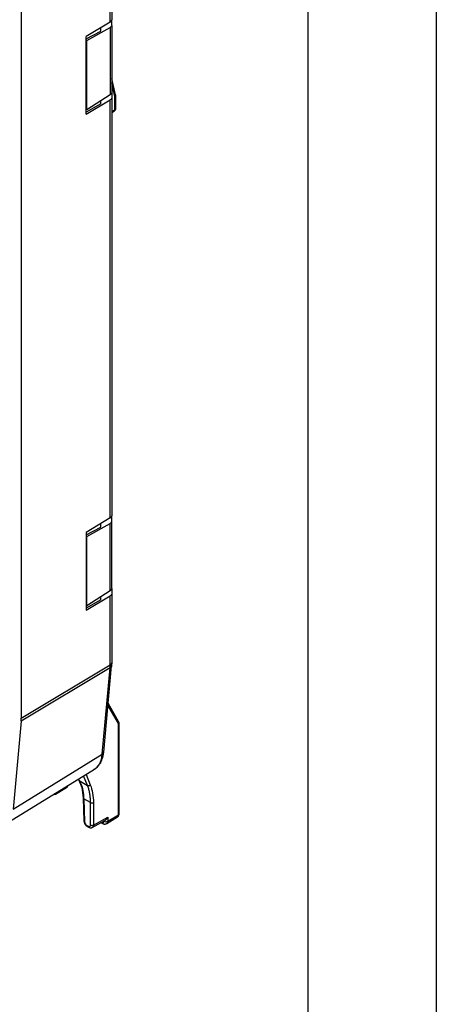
# Model space of a CAD drawing. Header units: millimetres. Extents: x 0 to 559, y 0 to 432.
# Tile 21 of 26: x 518 to 559, y 236 to 333. Entities that reach past the tile are written whole.
import ezdxf

# ---------------------------------------------------------------- set-up
doc = ezdxf.new("R2010")
doc.units = ezdxf.units.MM
doc.header["$LTSCALE"] = 2
doc.layers.add('TEXT', color=140, linetype='Continuous', lineweight=25)

msp = doc.modelspace()

# ---------------------------------------------------------------- linework, layer by layer
at = {"color": 7, "linetype": 'Continuous'}
msp.add_line((558.805, 431.805), (558.805, 0.005), dxfattribs=at)
for p, q in [((526.595, 332.754), (526.595, 339.553)), ((526.736, 339.753), (526.736, 332.957)), ((517.793, 334.3), (517.793, 263.996)), ((526.595, 332.754), (524.22, 331.31)), ((526.736, 332.415), (526.736, 332.957)), ((524.22, 331.083), (525.648, 331.85)), ((524.282, 330.936), (526.595, 332.224)), ((525.648, 331.85), (525.648, 332.178)), ((526.595, 332.224), (526.595, 325.588)), ((526.736, 332.415), (526.736, 325.798)), ((524.22, 323.662), (524.22, 331.31)), ((524.282, 330.936), (524.22, 330.972)), ((524.282, 324.11), (524.282, 330.936)), ((527.128, 325.572), (526.736, 327.158)), ((527.062, 325.41), (526.736, 326.73)), ((524.22, 323.662), (526.595, 325.057)), ((524.282, 324.11), (526.595, 325.588)), ((525.648, 324.658), (525.648, 324.982)), ((526.595, 283.762), (526.595, 325.057)), ((526.736, 325.798), (526.736, 325.256)), ((526.736, 325.256), (526.736, 283.965)), ((527.062, 324.088), (527.062, 325.41)), ((527.135, 324.19), (527.135, 325.512)), ((525.648, 324.658), (524.22, 323.848)), ((524.282, 324.11), (524.22, 324.146)), ((526.736, 323.899), (527.062, 324.088)), ((526.736, 323.815), (527.01, 323.973)), ((526.595, 283.762), (524.22, 282.317)), ((524.282, 281.944), (526.595, 283.232)), ((525.648, 282.857), (525.648, 283.186)), ((526.595, 276.595), (526.595, 283.232)), ((526.736, 283.423), (526.736, 283.965)), ((526.736, 276.805), (526.736, 283.423)), ((524.22, 282.09), (525.648, 282.857)), ((524.22, 282.317), (524.22, 274.669)), ((524.282, 281.944), (524.22, 281.98)), ((524.282, 275.117), (524.282, 281.944)), ((524.282, 275.117), (526.595, 276.595)), ((526.736, 276.805), (526.736, 276.263)), ((526.736, 276.263), (526.736, 269.467)), ((524.22, 274.669), (526.595, 276.065)), ((525.648, 275.665), (524.22, 274.855)), ((525.648, 275.665), (525.648, 275.99)), ((526.595, 269.267), (526.595, 276.065)), ((524.282, 275.117), (524.22, 275.153)), ((526.721, 269.144), (526.735, 269.428)), ((526.736, 269.467), (526.735, 269.418)), ((526.581, 268.95), (517.779, 263.679)), ((517.793, 263.996), (526.595, 269.267)), ((525.805, 260.431), (526.581, 268.95)), ((525.945, 260.628), (526.721, 269.144)), ((526.735, 269.389), (526.735, 269.392)), ((527.409, 263.445), (526.369, 265.279)), ((527.451, 263.6), (526.387, 265.476)), ((517.779, 263.679), (516.988, 254.997)), ((527.409, 254.452), (527.409, 263.445)), ((527.464, 254.532), (527.464, 263.563)), ((516.988, 254.997), (525.805, 260.431)), ((516.206, 253.502), (525.027, 258.939)), ((523.425, 257.951), (523.517, 257.82)), ((523.48, 257.849), (523.782, 257.142)), ((523.517, 257.82), (524.348, 257.341)), ((524.348, 257.341), (523.963, 258.283)), ((524.203, 258.431), (524.625, 257.396)), ((521.179, 256.49), (522.275, 257.123)), ((523.782, 257.142), (523.914, 256.108)), ((523.914, 256.108), (523.998, 253.83)), ((524.644, 255.646), (523.972, 256.034)), ((523.972, 256.034), (524.057, 253.755)), ((524.644, 253.428), (524.644, 255.646)), ((524.93, 255.649), (524.93, 253.43)), ((524.816, 253.195), (526.074, 253.883)), ((524.93, 253.43), (526.343, 254.202)), ((526.241, 253.576), (527.319, 254.231)), ((526.343, 253.803), (527.409, 254.452)), ((526.343, 254.202), (526.343, 253.803)), ((524.268, 253.399), (524.431, 253.305)), ((524.31, 253.308), (524.472, 253.214)), ((525.698, 253.677), (525.859, 253.584)), ((525.774, 253.718), (525.808, 253.699)), ((525.984, 253.801), (525.984, 253.833))]:
    msp.add_line(p, q)
for centre, radius, start, end in [((526.966, 325.544), 0.165, 305.85582, 9.89206), ((527.01, 325.524), 0.126, 294.37466, 354.3052), ((526.885, 325.512), 0.25, 0, 13.89685), ((526.885, 324.19), 0.25, 299.99731, 0), ((526.94, 324.074), 0.123, 305.01333, 6.29885), ((527.01, 324.202), 0.126, 294.37466, 354.3052), ((523.54, 257.89), 0.073, 212.72188, 251.35869), ((522.144, 257.315), 0.232, 304.31428, 357.55122), ((523.884, 257.169), 0.106, 194.65796, 244.21618), ((524.449, 257.556), 0.237, 244.8605, 317.87527), ((521.069, 256.665), 0.207, 301.92719, 348.46851), ((524.008, 256.123), 0.0955, 189.67847, 247.9914), ((524.785, 255.918), 0.306, 242.53184, 298.33413), ((527.366, 254.541), 0.0982, 295.90206, 354.80177), ((524.09, 253.842), 0.0927, 187.5727, 248.84295), ((524.367, 253.389), 0.0992, 173.88968, 234.78136), ((524.53, 253.295), 0.0991, 173.8859, 234.82335), ((524.785, 253.7), 0.306, 242.53184, 298.33413), ((525.926, 253.684), 0.12, 172.73996, 235.98555), ((526.161, 254.14), 0.383, 242.53184, 298.33413)]:
    msp.add_arc(centre, radius, start, end)
for points, knots in [([(526.595, 332.754), (526.639, 332.781), (526.675, 332.813), (526.724, 332.883), (526.736, 332.921), (526.736, 332.957)], [0, 0, 0, 0, 0.5, 0.5, 1, 1, 1, 1]), ([(526.595, 332.224), (526.639, 332.248), (526.675, 332.278), (526.724, 332.344), (526.736, 332.38), (526.736, 332.415)], [0, 0, 0, 0, 0.5, 0.5, 1, 1, 1, 1]), ([(526.595, 325.588), (526.639, 325.615), (526.675, 325.649), (526.724, 325.722), (526.736, 325.761), (526.736, 325.798)], [0, 0, 0, 0, 0.5, 0.5, 1, 1, 1, 1]), ([(526.736, 325.256), (526.736, 325.22), (526.724, 325.183), (526.675, 325.114), (526.639, 325.083), (526.595, 325.057)], [0, 0, 0, 0, 0.5, 0.5, 1, 1, 1, 1]), ([(526.595, 283.762), (526.639, 283.788), (526.675, 283.821), (526.724, 283.891), (526.736, 283.929), (526.736, 283.965)], [0, 0, 0, 0, 0.5, 0.5, 1, 1, 1, 1]), ([(526.595, 283.232), (526.639, 283.256), (526.675, 283.286), (526.724, 283.352), (526.736, 283.388), (526.736, 283.423)], [0, 0, 0, 0, 0.5, 0.5, 1, 1, 1, 1]), ([(526.595, 276.595), (526.639, 276.623), (526.675, 276.656), (526.724, 276.729), (526.736, 276.768), (526.736, 276.805)], [0, 0, 0, 0, 0.5, 0.5, 1, 1, 1, 1]), ([(526.736, 276.263), (526.736, 276.227), (526.724, 276.19), (526.675, 276.122), (526.639, 276.09), (526.595, 276.065)], [0, 0, 0, 0, 0.5, 0.5, 1, 1, 1, 1]), ([(526.736, 269.467), (526.736, 269.431), (526.724, 269.394), (526.675, 269.324), (526.639, 269.293), (526.595, 269.267)], [0, 0, 0, 0, 0.5, 0.5, 1, 1, 1, 1]), ([(526.719, 269.144), (526.718, 269.13), (526.714, 269.096), (526.688, 269.044), (526.644, 268.992), (526.602, 268.964), (526.581, 268.95)], [0, 0, 0, 0, 0.191939, 0.461292, 0.730646, 1, 1, 1, 1]), ([(526.735, 269.389), (526.735, 269.38), (526.734, 269.348), (526.732, 269.294), (526.728, 269.227), (526.724, 269.184), (526.722, 269.162)], [0, 0, 0, 0, 0.118058, 0.41205, 0.70603, 1, 1, 1, 1]), ([(527.409, 263.445), (527.425, 263.463), (527.46, 263.501), (527.47, 263.559), (527.454, 263.588), (527.449, 263.599)], [0, 0, 0, 0, 0.375944, 0.77787, 1, 1, 1, 1]), ([(525.021, 258.949), (525.08, 258.984), (525.281, 259.102), (525.536, 259.434), (525.741, 259.907), (525.785, 260.27), (525.805, 260.431)], [0, 0, 0, 0, 0.13299, 0.450081, 0.756552, 1, 1, 1, 1]), ([(525.027, 258.939), (525.228, 259.104), (525.563, 259.38), (525.845, 259.973), (525.905, 260.386), (525.937, 260.609)], [0, 0, 0, 0, 0.408732, 0.682009, 1, 1, 1, 1]), ([(525.943, 260.628), (525.942, 260.614), (525.938, 260.579), (525.911, 260.527), (525.868, 260.474), (525.826, 260.445), (525.805, 260.431)], [0, 0, 0, 0, 0.192032, 0.461355, 0.730677, 1, 1, 1, 1]), ([(523.517, 257.82), (523.542, 257.779), (523.593, 257.696), (523.658, 257.571), (523.716, 257.446), (523.765, 257.322), (523.807, 257.198), (523.828, 257.115), (523.838, 257.074)], [0, 0, 0, 0, 0.1707, 0.339427, 0.506446, 0.672028, 0.836451, 1, 1, 1, 1]), ([(522.274, 257.125), (522.277, 257.126), (522.32, 257.141), (522.376, 257.213), (522.418, 257.287), (522.424, 257.331), (522.425, 257.335)], [0, 0, 0, 0, 0.042014, 0.511566, 0.953914, 1, 1, 1, 1]), ([(523.838, 257.074), (523.852, 257.01), (523.88, 256.882), (523.914, 256.681), (523.941, 256.473), (523.961, 256.257), (523.969, 256.109), (523.972, 256.034)], [0, 0, 0, 0, 0.196234, 0.39435, 0.594349, 0.796232, 1, 1, 1, 1]), ([(524.644, 255.646), (524.643, 255.716), (524.641, 255.856), (524.63, 256.061), (524.612, 256.26), (524.587, 256.455), (524.554, 256.645), (524.514, 256.829), (524.466, 257.006), (524.412, 257.178), (524.369, 257.286), (524.348, 257.341)], [0, 0, 0, 0, 0.109968, 0.220221, 0.330761, 0.441585, 0.552696, 0.664093, 0.775775, 0.887745, 1, 1, 1, 1]), ([(520.992, 256.452), (521.018, 256.449), (521.082, 256.443), (521.141, 256.473), (521.176, 256.491)], [0, 0, 0, 0, 0.404151, 1, 1, 1, 1]), ([(526.074, 253.883), (526.112, 253.908), (526.178, 253.954), (526.272, 254.066), (526.316, 254.151), (526.343, 254.202)], [0, 0, 0, 0, 0.353854, 0.618407, 1, 1, 1, 1]), ([(527.306, 254.227), (527.315, 254.231), (527.354, 254.252), (527.398, 254.325), (527.405, 254.412), (527.409, 254.452)], [0, 0, 0, 0, 0.122012, 0.595414, 1, 1, 1, 1]), ([(527.308, 254.225), (527.331, 254.241), (527.376, 254.275), (527.425, 254.35), (527.458, 254.436), (527.462, 254.5), (527.464, 254.532)], [0, 0, 0, 0, 0.256144, 0.510594, 0.759691, 1, 1, 1, 1]), ([(523.998, 253.83), (524.004, 253.781), (524.017, 253.683), (524.089, 253.529), (524.19, 253.393), (524.27, 253.336), (524.31, 253.308)], [0, 0, 0, 0, 0.249698, 0.499112, 0.748965, 1, 1, 1, 1]), ([(524.057, 253.755), (524.059, 253.698), (524.081, 253.621), (524.163, 253.483), (524.219, 253.427), (524.268, 253.399)], [0, 0, 0, 0, 0.5, 0.5, 1, 1, 1, 1]), ([(524.431, 253.305), (524.481, 253.276), (524.54, 253.266), (524.623, 253.314), (524.644, 253.37), (524.644, 253.428)], [0, 0, 0, 0, 0.5, 0.5, 1, 1, 1, 1]), ([(524.472, 253.214), (524.501, 253.2), (524.558, 253.172), (524.648, 253.156), (524.738, 253.161), (524.79, 253.184), (524.816, 253.195)], [0, 0, 0, 0, 0.239636, 0.488477, 0.743179, 1, 1, 1, 1]), ([(524.93, 253.43), (524.929, 253.413), (524.927, 253.377), (524.917, 253.329), (524.901, 253.287), (524.879, 253.25), (524.853, 253.219), (524.831, 253.205), (524.82, 253.197)], [0, 0, 0, 0, 0.166654, 0.333313, 0.499977, 0.666646, 0.83332, 1, 1, 1, 1]), ([(525.808, 253.699), (525.849, 253.675), (525.898, 253.666), (525.967, 253.706), (525.984, 253.753), (525.984, 253.801)], [0, 0, 0, 0, 0.5, 0.5, 1, 1, 1, 1]), ([(525.859, 253.584), (525.89, 253.569), (525.953, 253.539), (526.055, 253.524), (526.155, 253.533), (526.212, 253.562), (526.241, 253.576)], [0, 0, 0, 0, 0.239202, 0.488822, 0.74406, 1, 1, 1, 1]), ([(526.239, 253.578), (526.231, 253.571), (526.22, 253.563), (526.207, 253.561), (526.204, 253.56)], [0, 0, 0, 0, 0.786064, 1, 1, 1, 1]), ([(526.343, 253.803), (526.339, 253.763), (526.331, 253.676), (526.287, 253.603), (526.247, 253.582), (526.239, 253.578)], [0, 0, 0, 0, 0.40347, 0.875562, 1, 1, 1, 1])]:
    msp.add_open_spline(points, degree=3, knots=knots)
for points in [[(526.581, 268.95), (526.591, 269.052), (526.595, 269.158), (526.595, 269.267)], [(517.779, 263.679), (517.788, 263.781), (517.793, 263.887), (517.793, 263.996)], [(524.625, 257.396), (524.825, 256.907), (524.93, 256.304), (524.93, 255.649)]]:
    msp.add_open_spline(points, degree=3)
at = {"layer": 'TEXT'}
msp.add_line((546.1, 419.1), (546.1, 12.7), dxfattribs=at)

doc.saveas('drawing.dxf')
